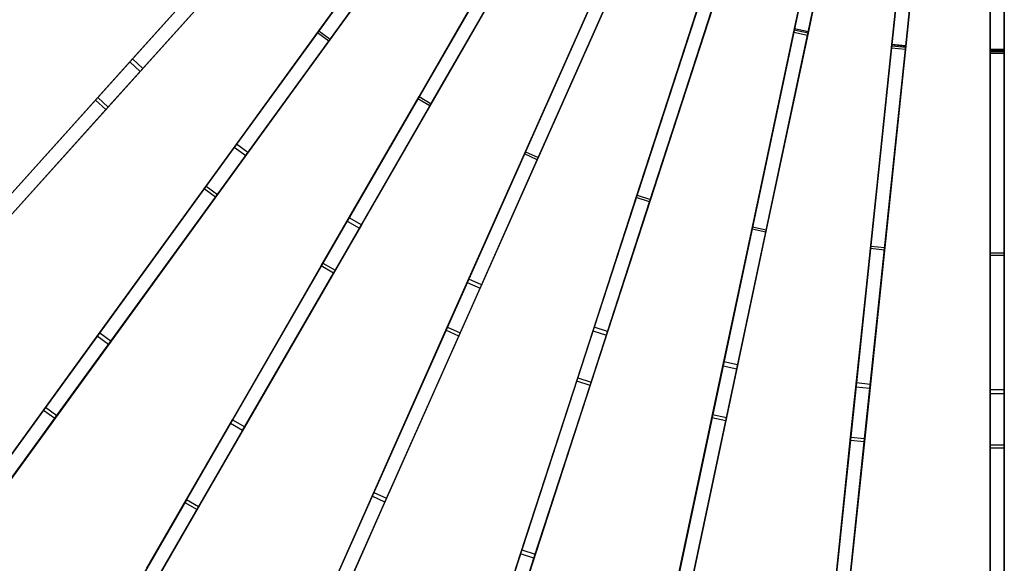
# Model space of a CAD drawing. Extents: x 0.4 to 55.5, y 0.4 to 55.5.
# Tile 6 of 103: x 17.5 to 28, y 12.4 to 18.2. Entities that reach past the tile are written whole.
import ezdxf

# ---------------------------------------------------------------- set-up
doc = ezdxf.new("R2010")
doc.units = 0
doc.header["$LTSCALE"] = 2.54
doc.layers.get('0').update_dxf_attribs({"color": 13, "linetype": 'CONTINUOUS'})

# ---------------------------------------------------------------- blocks, each defined once
blk = doc.blocks.new('M_STL')
at = {"color": 0}
for p, q in [((26.457, 21.388, 31.204), (25.749, 18.056, 30.685)), ((26.457, 21.388, 31.204), (25.749, 18.056, 30.685)), ((26.465, 21.425, 31.359), (25.757, 18.092, 30.844)), ((26.465, 21.425, 31.359), (25.757, 18.092, 30.844)), ((26.612, 21.394, 31.359), (25.903, 18.061, 30.844)), ((26.612, 21.394, 31.359), (25.903, 18.061, 30.844)), ((25.896, 18.025, 30.685), (26.604, 21.357, 31.204)), ((25.896, 18.025, 30.685), (26.604, 21.357, 31.204)), ((27.149, 21.276, 31.204), (26.793, 17.89, 30.686)), ((27.149, 21.276, 31.204), (26.793, 17.89, 30.686)), ((27.153, 21.314, 31.36), (26.797, 17.927, 30.845)), ((27.153, 21.314, 31.36), (26.797, 17.927, 30.845)), ((26.942, 17.875, 30.686), (27.298, 21.261, 31.204)), ((26.942, 17.875, 30.686), (27.298, 21.261, 31.204)), ((27.302, 21.299, 31.36), (26.946, 17.911, 30.845)), ((27.302, 21.299, 31.36), (26.946, 17.911, 30.845)), ((27.848, 21.276, 31.361), (27.848, 17.871, 30.846)), ((27.848, 21.276, 31.361), (27.848, 17.871, 30.846)), ((27.998, 21.276, 31.361), (27.998, 17.871, 30.846)), ((27.998, 21.276, 31.361), (27.998, 17.871, 30.846)), ((27.848, 21.238, 31.205), (27.848, 17.835, 30.687)), ((27.848, 21.238, 31.205), (27.848, 17.835, 30.687)), ((27.998, 17.835, 30.687), (27.998, 21.238, 31.205)), ((27.998, 17.835, 30.687), (27.998, 21.238, 31.205)), ((21.094, 20.45, 30.681), (18.653, 17.74, 29.902)), ((21.094, 20.45, 30.681), (18.653, 17.74, 29.902)), ((21.118, 20.478, 30.84), (18.681, 17.771, 30.067)), ((21.118, 20.478, 30.84), (18.681, 17.771, 30.067)), ((18.764, 17.639, 29.902), (21.205, 20.35, 30.681)), ((18.764, 17.639, 29.902), (21.205, 20.35, 30.681)), ((21.23, 20.377, 30.84), (18.793, 17.671, 30.067)), ((21.23, 20.377, 30.84), (18.793, 17.671, 30.067)), ((25.754, 18.079, 2.541), (26.228, 20.308, 2.175)), ((25.754, 18.079, 2.541), (26.228, 20.308, 2.175)), ((25.757, 18.095, 2.691), (26.229, 20.316, 2.325)), ((25.757, 18.095, 2.691), (26.229, 20.316, 2.325)), ((25.901, 18.048, 2.541), (26.374, 20.277, 2.175)), ((25.901, 18.048, 2.541), (26.374, 20.277, 2.175)), ((26.376, 20.284, 2.325), (25.904, 18.064, 2.691)), ((26.376, 20.284, 2.325), (25.904, 18.064, 2.691)), ((26.795, 17.908, 2.541), (27.033, 20.173, 2.175)), ((26.795, 17.908, 2.541), (27.033, 20.173, 2.175)), ((26.797, 17.924, 2.691), (27.034, 20.181, 2.324)), ((26.797, 17.924, 2.691), (27.034, 20.181, 2.324)), ((26.944, 17.892, 2.541), (27.182, 20.158, 2.175)), ((26.944, 17.892, 2.541), (27.182, 20.158, 2.175)), ((27.183, 20.165, 2.324), (26.946, 17.909, 2.691)), ((27.183, 20.165, 2.324), (26.946, 17.909, 2.691)), ((27.848, 17.863, 2.69), (27.848, 20.131, 2.324)), ((27.848, 17.863, 2.69), (27.848, 20.131, 2.324)), ((27.848, 17.846, 2.54), (27.848, 20.123, 2.174)), ((27.848, 17.846, 2.54), (27.848, 20.123, 2.174)), ((27.998, 20.131, 2.324), (27.998, 17.863, 2.69)), ((27.998, 20.131, 2.324), (27.998, 17.863, 2.69)), ((27.998, 17.846, 2.54), (27.998, 20.123, 2.174)), ((27.998, 17.846, 2.54), (27.998, 20.123, 2.174)), ((21.935, 19.808, 30.84), (19.794, 16.862, 30.067)), ((21.935, 19.808, 30.84), (19.794, 16.862, 30.067)), ((20.657, 18.05, 3.143), (21.936, 19.81, 2.542)), ((20.657, 18.05, 3.143), (21.936, 19.81, 2.542)), ((20.673, 18.072, 3.292), (21.945, 19.823, 2.692)), ((20.673, 18.072, 3.292), (21.945, 19.823, 2.692)), ((21.913, 19.779, 30.681), (19.769, 16.828, 29.902)), ((21.913, 19.779, 30.681), (19.769, 16.828, 29.902)), ((19.891, 16.74, 29.902), (22.034, 19.69, 30.681)), ((19.891, 16.74, 29.902), (22.034, 19.69, 30.681)), ((22.056, 19.72, 30.84), (19.915, 16.774, 30.067)), ((22.056, 19.72, 30.84), (19.915, 16.774, 30.067)), ((20.779, 17.962, 3.143), (22.057, 19.721, 2.542)), ((20.779, 17.962, 3.143), (22.057, 19.721, 2.542)), ((22.067, 19.735, 2.692), (20.794, 17.984, 3.292)), ((22.067, 19.735, 2.692), (20.794, 17.984, 3.292)), ((22.799, 19.197, 30.682), (20.976, 16.04, 29.903)), ((22.799, 19.197, 30.682), (20.976, 16.04, 29.903)), ((22.817, 19.229, 30.841), (20.997, 16.076, 30.068)), ((22.817, 19.229, 30.841), (20.997, 16.076, 30.068)), ((22.947, 19.154, 30.841), (21.127, 16.001, 30.068)), ((22.947, 19.154, 30.841), (21.127, 16.001, 30.068)), ((21.73, 17.346, 3.142), (22.817, 19.229, 2.542)), ((21.73, 17.346, 3.142), (22.817, 19.229, 2.542)), ((21.743, 17.369, 3.292), (22.825, 19.243, 2.691)), ((21.743, 17.369, 3.292), (22.825, 19.243, 2.691)), ((21.859, 17.271, 3.142), (22.947, 19.154, 2.542)), ((21.859, 17.271, 3.142), (22.947, 19.154, 2.542)), ((22.955, 19.168, 2.691), (21.873, 17.294, 3.292)), ((22.955, 19.168, 2.691), (21.873, 17.294, 3.292)), ((21.106, 15.965, 29.903), (22.929, 19.122, 30.682)), ((21.106, 15.965, 29.903), (22.929, 19.122, 30.682)), ((18.286, 17.332, 3.97), (19.665, 18.864, 3.143)), ((18.286, 17.332, 3.97), (19.665, 18.864, 3.143)), ((18.31, 17.359, 4.119), (19.683, 18.883, 3.292)), ((18.31, 17.359, 4.119), (19.683, 18.883, 3.292)), ((18.397, 17.231, 3.97), (19.776, 18.763, 3.143)), ((18.397, 17.231, 3.97), (19.776, 18.763, 3.143)), ((19.794, 18.783, 3.292), (18.421, 17.258, 4.119)), ((19.794, 18.783, 3.292), (18.421, 17.258, 4.119)), ((23.755, 18.747, 30.842), (22.275, 15.422, 30.069)), ((23.755, 18.747, 30.842), (22.275, 15.422, 30.069)), ((22.87, 16.757, 3.142), (23.754, 18.743, 2.542)), ((22.87, 16.757, 3.142), (23.754, 18.743, 2.542)), ((22.88, 16.781, 3.291), (23.761, 18.759, 2.691)), ((22.88, 16.781, 3.291), (23.761, 18.759, 2.691)), ((23.741, 18.713, 30.683), (22.258, 15.384, 29.905)), ((23.741, 18.713, 30.683), (22.258, 15.384, 29.905)), ((22.395, 15.323, 29.905), (23.878, 18.652, 30.683)), ((22.395, 15.323, 29.905), (23.878, 18.652, 30.683)), ((23.893, 18.686, 30.842), (22.412, 15.361, 30.069)), ((23.893, 18.686, 30.842), (22.412, 15.361, 30.069)), ((23.007, 16.696, 3.142), (23.891, 18.682, 2.542)), ((23.007, 16.696, 3.142), (23.891, 18.682, 2.542)), ((23.898, 18.698, 2.691), (23.017, 16.72, 3.291)), ((23.898, 18.698, 2.691), (23.017, 16.72, 3.291)), ((24.728, 18.332, 30.684), (23.602, 14.867, 29.906)), ((24.728, 18.332, 30.684), (23.602, 14.867, 29.906)), ((24.739, 18.367, 30.843), (23.615, 14.907, 30.071)), ((24.739, 18.367, 30.843), (23.615, 14.907, 30.071)), ((24.882, 18.32, 30.843), (23.758, 14.861, 30.071)), ((24.882, 18.32, 30.843), (23.758, 14.861, 30.071)), ((24.065, 16.291, 3.142), (24.737, 18.359, 2.541)), ((24.065, 16.291, 3.142), (24.737, 18.359, 2.541)), ((24.073, 16.317, 3.291), (24.742, 18.375, 2.691)), ((24.073, 16.317, 3.291), (24.742, 18.375, 2.691)), ((24.207, 16.245, 3.142), (24.879, 18.312, 2.541)), ((24.207, 16.245, 3.142), (24.879, 18.312, 2.541)), ((24.884, 18.328, 2.691), (24.216, 16.27, 3.291)), ((24.884, 18.328, 2.691), (24.216, 16.27, 3.291)), ((23.745, 14.821, 29.906), (24.87, 18.285, 30.684)), ((23.745, 14.821, 29.906), (24.87, 18.285, 30.684)), ((19.446, 16.383, 3.97), (20.657, 18.05, 3.143)), ((19.446, 16.383, 3.97), (20.657, 18.05, 3.143)), ((19.467, 16.412, 4.119), (20.673, 18.072, 3.292)), ((19.467, 16.412, 4.119), (20.673, 18.072, 3.292)), ((20.779, 17.962, 3.143), (20.657, 18.05, 3.143)), ((20.779, 17.962, 3.143), (20.657, 18.05, 3.143)), ((20.673, 18.072, 3.292), (20.794, 17.984, 3.292)), ((20.673, 18.072, 3.292), (20.794, 17.984, 3.292)), ((25.749, 18.056, 30.685), (24.992, 14.495, 29.908)), ((25.749, 18.056, 30.685), (24.992, 14.495, 29.908)), ((25.757, 18.092, 30.844), (25.001, 14.536, 30.073)), ((25.757, 18.092, 30.844), (25.001, 14.536, 30.073)), ((25.139, 14.464, 29.908), (25.896, 18.025, 30.685)), ((25.139, 14.464, 29.908), (25.896, 18.025, 30.685)), ((25.903, 18.061, 30.844), (25.148, 14.505, 30.073)), ((25.903, 18.061, 30.844), (25.148, 14.505, 30.073)), ((25.302, 15.953, 3.141), (25.754, 18.079, 2.541)), ((25.302, 15.953, 3.141), (25.754, 18.079, 2.541)), ((25.308, 15.979, 3.29), (25.757, 18.095, 2.691)), ((25.308, 15.979, 3.29), (25.757, 18.095, 2.691)), ((25.449, 15.922, 3.141), (25.901, 18.048, 2.541)), ((25.449, 15.922, 3.141), (25.901, 18.048, 2.541)), ((25.904, 18.064, 2.691), (25.454, 15.948, 3.29)), ((25.904, 18.064, 2.691), (25.454, 15.948, 3.29)), ((25.749, 18.056, 30.685), (25.896, 18.025, 30.685)), ((25.749, 18.056, 30.685), (25.896, 18.025, 30.685)), ((25.901, 18.048, 2.541), (25.754, 18.079, 2.541)), ((25.901, 18.048, 2.541), (25.754, 18.079, 2.541)), ((25.757, 18.095, 2.691), (25.904, 18.064, 2.691)), ((25.757, 18.095, 2.691), (25.904, 18.064, 2.691)), ((25.903, 18.061, 30.844), (25.757, 18.092, 30.844)), ((25.903, 18.061, 30.844), (25.757, 18.092, 30.844)), ((19.567, 16.294, 3.97), (20.779, 17.962, 3.143)), ((19.567, 16.294, 3.97), (20.779, 17.962, 3.143)), ((20.794, 17.984, 3.292), (19.588, 16.324, 4.119)), ((20.794, 17.984, 3.292), (19.588, 16.324, 4.119)), ((26.793, 17.89, 30.686), (26.413, 14.272, 29.911)), ((26.793, 17.89, 30.686), (26.413, 14.272, 29.911)), ((26.797, 17.927, 30.845), (26.417, 14.313, 30.075)), ((26.797, 17.927, 30.845), (26.417, 14.313, 30.075)), ((26.946, 17.911, 30.845), (26.566, 14.297, 30.075)), ((26.946, 17.911, 30.845), (26.566, 14.297, 30.075)), ((26.568, 15.747, 3.14), (26.795, 17.908, 2.541)), ((26.568, 15.747, 3.14), (26.795, 17.908, 2.541)), ((26.571, 15.773, 3.29), (26.797, 17.924, 2.691)), ((26.571, 15.773, 3.29), (26.797, 17.924, 2.691)), ((26.717, 15.731, 3.14), (26.944, 17.892, 2.541)), ((26.717, 15.731, 3.14), (26.944, 17.892, 2.541)), ((26.946, 17.909, 2.691), (26.72, 15.758, 3.29)), ((26.946, 17.909, 2.691), (26.72, 15.758, 3.29)), ((26.793, 17.89, 30.686), (26.942, 17.875, 30.686)), ((26.793, 17.89, 30.686), (26.942, 17.875, 30.686)), ((26.944, 17.892, 2.541), (26.795, 17.908, 2.541)), ((26.944, 17.892, 2.541), (26.795, 17.908, 2.541)), ((26.946, 17.911, 30.845), (26.797, 17.927, 30.845)), ((26.946, 17.911, 30.845), (26.797, 17.927, 30.845)), ((26.797, 17.924, 2.691), (26.946, 17.909, 2.691)), ((26.797, 17.924, 2.691), (26.946, 17.909, 2.691)), ((26.562, 14.256, 29.911), (26.942, 17.875, 30.686)), ((26.562, 14.256, 29.911), (26.942, 17.875, 30.686)), ((27.848, 17.871, 30.846), (27.848, 14.24, 30.078)), ((27.998, 17.871, 30.846), (27.848, 17.871, 30.846)), ((27.848, 17.871, 30.846), (27.848, 14.24, 30.078)), ((27.998, 17.871, 30.846), (27.848, 17.871, 30.846)), ((27.848, 15.701, 3.289), (27.848, 17.863, 2.69)), ((27.848, 17.863, 2.69), (27.998, 17.863, 2.69)), ((27.848, 15.701, 3.289), (27.848, 17.863, 2.69)), ((27.848, 17.863, 2.69), (27.998, 17.863, 2.69)), ((27.848, 15.674, 3.14), (27.848, 17.846, 2.54)), ((27.998, 17.846, 2.54), (27.848, 17.846, 2.54)), ((27.848, 15.674, 3.14), (27.848, 17.846, 2.54)), ((27.998, 17.846, 2.54), (27.848, 17.846, 2.54)), ((27.848, 17.835, 30.687), (27.848, 14.199, 29.913)), ((27.848, 17.835, 30.687), (27.848, 14.199, 29.913)), ((27.848, 17.835, 30.687), (27.998, 17.835, 30.687)), ((27.848, 17.835, 30.687), (27.998, 17.835, 30.687)), ((27.998, 17.871, 30.846), (27.998, 14.24, 30.078)), ((27.998, 17.871, 30.846), (27.998, 14.24, 30.078)), ((27.998, 17.863, 2.69), (27.998, 15.701, 3.289)), ((27.998, 17.863, 2.69), (27.998, 15.701, 3.289)), ((27.998, 15.674, 3.14), (27.998, 17.846, 2.54)), ((27.998, 15.674, 3.14), (27.998, 17.846, 2.54)), ((27.998, 14.199, 29.913), (27.998, 17.835, 30.687)), ((27.998, 14.199, 29.913), (27.998, 17.835, 30.687)), ((18.653, 17.74, 29.902), (16.333, 15.163, 28.928)), ((18.653, 17.74, 29.902), (16.333, 15.163, 28.928)), ((18.681, 17.771, 30.067), (16.354, 15.187, 29.095)), ((18.681, 17.771, 30.067), (16.354, 15.187, 29.095)), ((18.653, 17.74, 29.902), (18.764, 17.639, 29.902)), ((18.653, 17.74, 29.902), (18.764, 17.639, 29.902)), ((18.793, 17.671, 30.067), (18.681, 17.771, 30.067)), ((18.793, 17.671, 30.067), (18.681, 17.771, 30.067)), ((16.444, 15.063, 28.928), (18.764, 17.639, 29.902)), ((16.444, 15.063, 28.928), (18.764, 17.639, 29.902)), ((18.793, 17.671, 30.067), (16.466, 15.086, 29.095)), ((18.793, 17.671, 30.067), (16.466, 15.086, 29.095)), ((20.717, 15.592, 4.118), (21.743, 17.369, 3.292)), ((20.717, 15.592, 4.118), (21.743, 17.369, 3.292)), ((21.743, 17.369, 3.292), (21.873, 17.294, 3.292)), ((21.743, 17.369, 3.292), (21.873, 17.294, 3.292)), ((16.987, 15.889, 5.014), (18.286, 17.332, 3.97)), ((16.987, 15.889, 5.014), (18.286, 17.332, 3.97)), ((17.017, 15.922, 5.162), (18.31, 17.359, 4.119)), ((17.017, 15.922, 5.162), (18.31, 17.359, 4.119)), ((18.421, 17.258, 4.119), (17.128, 15.822, 5.162)), ((18.421, 17.258, 4.119), (17.128, 15.822, 5.162)), ((18.397, 17.231, 3.97), (18.286, 17.332, 3.97)), ((18.397, 17.231, 3.97), (18.286, 17.332, 3.97)), ((18.31, 17.359, 4.119), (18.421, 17.258, 4.119)), ((18.31, 17.359, 4.119), (18.421, 17.258, 4.119)), ((20.699, 15.561, 3.97), (21.73, 17.346, 3.142)), ((20.699, 15.561, 3.97), (21.73, 17.346, 3.142)), ((20.829, 15.486, 3.97), (21.859, 17.271, 3.142)), ((20.829, 15.486, 3.97), (21.859, 17.271, 3.142)), ((21.873, 17.294, 3.292), (20.847, 15.517, 4.118)), ((21.873, 17.294, 3.292), (20.847, 15.517, 4.118)), ((21.859, 17.271, 3.142), (21.73, 17.346, 3.142)), ((21.859, 17.271, 3.142), (21.73, 17.346, 3.142)), ((17.098, 15.789, 5.014), (18.397, 17.231, 3.97)), ((17.098, 15.789, 5.014), (18.397, 17.231, 3.97)), ((19.794, 16.862, 30.067), (17.75, 14.049, 29.096)), ((19.794, 16.862, 30.067), (17.75, 14.049, 29.096)), ((19.915, 16.774, 30.067), (19.794, 16.862, 30.067)), ((19.915, 16.774, 30.067), (19.794, 16.862, 30.067)), ((19.769, 16.828, 29.902), (17.731, 14.023, 28.929)), ((19.769, 16.828, 29.902), (17.731, 14.023, 28.929)), ((17.853, 13.935, 28.929), (19.891, 16.74, 29.902)), ((17.853, 13.935, 28.929), (19.891, 16.74, 29.902)), ((19.915, 16.774, 30.067), (17.872, 13.961, 29.096)), ((19.915, 16.774, 30.067), (17.872, 13.961, 29.096)), ((19.769, 16.828, 29.902), (19.891, 16.74, 29.902)), ((19.769, 16.828, 29.902), (19.891, 16.74, 29.902)), ((22.031, 14.874, 3.969), (22.87, 16.757, 3.142)), ((22.031, 14.874, 3.969), (22.87, 16.757, 3.142)), ((22.046, 14.908, 4.118), (22.88, 16.781, 3.291)), ((22.046, 14.908, 4.118), (22.88, 16.781, 3.291)), ((23.007, 16.696, 3.142), (22.87, 16.757, 3.142)), ((23.007, 16.696, 3.142), (22.87, 16.757, 3.142)), ((22.88, 16.781, 3.291), (23.017, 16.72, 3.291)), ((22.88, 16.781, 3.291), (23.017, 16.72, 3.291)), ((22.168, 14.813, 3.969), (23.007, 16.696, 3.142)), ((22.168, 14.813, 3.969), (23.007, 16.696, 3.142)), ((23.017, 16.72, 3.291), (22.183, 14.847, 4.118)), ((23.017, 16.72, 3.291), (22.183, 14.847, 4.118)), ((18.305, 14.812, 5.014), (19.446, 16.383, 3.97)), ((18.305, 14.812, 5.014), (19.446, 16.383, 3.97)), ((18.331, 14.849, 5.162), (19.467, 16.412, 4.119)), ((18.331, 14.849, 5.162), (19.467, 16.412, 4.119)), ((19.588, 16.324, 4.119), (18.453, 14.76, 5.162)), ((19.588, 16.324, 4.119), (18.453, 14.76, 5.162)), ((19.567, 16.294, 3.97), (19.446, 16.383, 3.97)), ((19.567, 16.294, 3.97), (19.446, 16.383, 3.97)), ((19.467, 16.412, 4.119), (19.588, 16.324, 4.119)), ((19.467, 16.412, 4.119), (19.588, 16.324, 4.119)), ((23.439, 14.366, 4.117), (24.073, 16.317, 3.291)), ((23.439, 14.366, 4.117), (24.073, 16.317, 3.291)), ((24.073, 16.317, 3.291), (24.216, 16.27, 3.291)), ((24.073, 16.317, 3.291), (24.216, 16.27, 3.291)), ((18.426, 14.724, 5.014), (19.567, 16.294, 3.97)), ((18.426, 14.724, 5.014), (19.567, 16.294, 3.97)), ((23.428, 14.332, 3.968), (24.065, 16.291, 3.142)), ((23.428, 14.332, 3.968), (24.065, 16.291, 3.142)), ((23.571, 14.285, 3.968), (24.207, 16.245, 3.142)), ((23.571, 14.285, 3.968), (24.207, 16.245, 3.142)), ((24.216, 16.27, 3.291), (23.582, 14.32, 4.117)), ((24.216, 16.27, 3.291), (23.582, 14.32, 4.117)), ((24.207, 16.245, 3.142), (24.065, 16.291, 3.142)), ((24.207, 16.245, 3.142), (24.065, 16.291, 3.142)), ((20.976, 16.04, 29.903), (19.242, 13.037, 28.93)), ((20.976, 16.04, 29.903), (19.242, 13.037, 28.93)), ((20.997, 16.076, 30.068), (19.258, 13.065, 29.097)), ((20.997, 16.076, 30.068), (19.258, 13.065, 29.097)), ((21.127, 16.001, 30.068), (19.388, 12.99, 29.097)), ((21.127, 16.001, 30.068), (19.388, 12.99, 29.097)), ((20.976, 16.04, 29.903), (21.106, 15.965, 29.903)), ((20.976, 16.04, 29.903), (21.106, 15.965, 29.903)), ((21.127, 16.001, 30.068), (20.997, 16.076, 30.068)), ((21.127, 16.001, 30.068), (20.997, 16.076, 30.068)), ((19.372, 12.962, 28.93), (21.106, 15.965, 29.903)), ((19.372, 12.962, 28.93), (21.106, 15.965, 29.903)), ((24.874, 13.938, 3.967), (25.302, 15.953, 3.141)), ((24.874, 13.938, 3.967), (25.302, 15.953, 3.141)), ((24.881, 13.974, 4.116), (25.308, 15.979, 3.29)), ((24.881, 13.974, 4.116), (25.308, 15.979, 3.29)), ((25.021, 13.907, 3.967), (25.449, 15.922, 3.141)), ((25.021, 13.907, 3.967), (25.449, 15.922, 3.141)), ((25.454, 15.948, 3.29), (25.028, 13.943, 4.116)), ((25.454, 15.948, 3.29), (25.028, 13.943, 4.116)), ((25.449, 15.922, 3.141), (25.302, 15.953, 3.141)), ((25.449, 15.922, 3.141), (25.302, 15.953, 3.141)), ((25.308, 15.979, 3.29), (25.454, 15.948, 3.29)), ((25.308, 15.979, 3.29), (25.454, 15.948, 3.29)), ((26.353, 13.699, 3.966), (26.568, 15.747, 3.14)), ((26.353, 13.699, 3.966), (26.568, 15.747, 3.14)), ((26.356, 13.735, 4.115), (26.571, 15.773, 3.29)), ((26.356, 13.735, 4.115), (26.571, 15.773, 3.29)), ((26.502, 13.683, 3.966), (26.717, 15.731, 3.14)), ((26.502, 13.683, 3.966), (26.717, 15.731, 3.14)), ((26.72, 15.758, 3.29), (26.506, 13.719, 4.115)), ((26.72, 15.758, 3.29), (26.506, 13.719, 4.115)), ((26.717, 15.731, 3.14), (26.568, 15.747, 3.14)), ((26.717, 15.731, 3.14), (26.568, 15.747, 3.14)), ((26.571, 15.773, 3.29), (26.72, 15.758, 3.29)), ((26.571, 15.773, 3.29), (26.72, 15.758, 3.29)), ((27.848, 13.651, 4.113), (27.848, 15.701, 3.289)), ((27.848, 15.701, 3.289), (27.998, 15.701, 3.289)), ((27.848, 13.651, 4.113), (27.848, 15.701, 3.289)), ((27.848, 15.701, 3.289), (27.998, 15.701, 3.289)), ((27.998, 15.701, 3.289), (27.998, 13.651, 4.113)), ((27.998, 15.701, 3.289), (27.998, 13.651, 4.113)), ((19.751, 13.919, 5.161), (20.717, 15.592, 4.118)), ((19.751, 13.919, 5.161), (20.717, 15.592, 4.118)), ((20.717, 15.592, 4.118), (20.847, 15.517, 4.118)), ((20.717, 15.592, 4.118), (20.847, 15.517, 4.118)), ((27.848, 13.615, 3.965), (27.848, 15.674, 3.14)), ((27.998, 15.674, 3.14), (27.848, 15.674, 3.14)), ((27.848, 13.615, 3.965), (27.848, 15.674, 3.14)), ((27.998, 15.674, 3.14), (27.848, 15.674, 3.14)), ((27.998, 13.615, 3.965), (27.998, 15.674, 3.14)), ((27.998, 13.615, 3.965), (27.998, 15.674, 3.14)), ((19.728, 13.88, 5.013), (20.699, 15.561, 3.97)), ((19.728, 13.88, 5.013), (20.699, 15.561, 3.97)), ((19.858, 13.805, 5.013), (20.829, 15.486, 3.97)), ((19.858, 13.805, 5.013), (20.829, 15.486, 3.97)), ((20.847, 15.517, 4.118), (19.881, 13.844, 5.161)), ((20.847, 15.517, 4.118), (19.881, 13.844, 5.161)), ((20.829, 15.486, 3.97), (20.699, 15.561, 3.97)), ((20.829, 15.486, 3.97), (20.699, 15.561, 3.97)), ((22.258, 15.384, 29.905), (20.848, 12.217, 28.932)), ((22.258, 15.384, 29.905), (20.848, 12.217, 28.932)), ((22.275, 15.422, 30.069), (20.861, 12.246, 29.099)), ((22.275, 15.422, 30.069), (20.861, 12.246, 29.099)), ((22.258, 15.384, 29.905), (22.395, 15.323, 29.905)), ((22.258, 15.384, 29.905), (22.395, 15.323, 29.905)), ((22.412, 15.361, 30.069), (22.275, 15.422, 30.069)), ((22.412, 15.361, 30.069), (22.275, 15.422, 30.069)), ((20.985, 12.156, 28.932), (22.395, 15.323, 29.905)), ((20.985, 12.156, 28.932), (22.395, 15.323, 29.905)), ((22.412, 15.361, 30.069), (20.998, 12.185, 29.099)), ((22.412, 15.361, 30.069), (20.998, 12.185, 29.099)), ((17.255, 13.368, 6.419), (18.331, 14.849, 5.162)), ((17.255, 13.368, 6.419), (18.331, 14.849, 5.162)), ((18.331, 14.849, 5.162), (18.453, 14.76, 5.162)), ((18.331, 14.849, 5.162), (18.453, 14.76, 5.162)), ((21.242, 13.102, 5.012), (22.031, 14.874, 3.969)), ((21.242, 13.102, 5.012), (22.031, 14.874, 3.969)), ((21.26, 13.143, 5.16), (22.046, 14.908, 4.118)), ((21.26, 13.143, 5.16), (22.046, 14.908, 4.118)), ((22.183, 14.847, 4.118), (21.397, 13.082, 5.16)), ((22.183, 14.847, 4.118), (21.397, 13.082, 5.16)), ((22.168, 14.813, 3.969), (22.031, 14.874, 3.969)), ((22.168, 14.813, 3.969), (22.031, 14.874, 3.969)), ((22.046, 14.908, 4.118), (22.183, 14.847, 4.118)), ((22.046, 14.908, 4.118), (22.183, 14.847, 4.118)), ((23.602, 14.867, 29.906), (22.531, 11.57, 28.934)), ((23.602, 14.867, 29.906), (22.531, 11.57, 28.934)), ((23.615, 14.907, 30.071), (22.541, 11.6, 29.101)), ((23.615, 14.907, 30.071), (22.541, 11.6, 29.101)), ((23.758, 14.861, 30.071), (22.683, 11.554, 29.101)), ((23.758, 14.861, 30.071), (22.683, 11.554, 29.101)), ((23.602, 14.867, 29.906), (23.745, 14.821, 29.906)), ((23.602, 14.867, 29.906), (23.745, 14.821, 29.906)), ((23.758, 14.861, 30.071), (23.615, 14.907, 30.071)), ((23.758, 14.861, 30.071), (23.615, 14.907, 30.071)), ((17.224, 13.325, 6.271), (18.305, 14.812, 5.014)), ((17.224, 13.325, 6.271), (18.305, 14.812, 5.014)), ((18.453, 14.76, 5.162), (17.376, 13.279, 6.419)), ((18.453, 14.76, 5.162), (17.376, 13.279, 6.419)), ((18.426, 14.724, 5.014), (18.305, 14.812, 5.014)), ((18.426, 14.724, 5.014), (18.305, 14.812, 5.014)), ((21.379, 13.041, 5.012), (22.168, 14.813, 3.969)), ((21.379, 13.041, 5.012), (22.168, 14.813, 3.969)), ((22.674, 11.524, 28.934), (23.745, 14.821, 29.906)), ((22.674, 11.524, 28.934), (23.745, 14.821, 29.906)), ((17.345, 13.237, 6.271), (18.426, 14.724, 5.014)), ((17.345, 13.237, 6.271), (18.426, 14.724, 5.014)), ((25.001, 14.536, 30.073), (24.278, 11.136, 29.104)), ((25.001, 14.536, 30.073), (24.278, 11.136, 29.104)), ((25.148, 14.505, 30.073), (25.001, 14.536, 30.073)), ((25.148, 14.505, 30.073), (25.001, 14.536, 30.073)), ((24.992, 14.495, 29.908), (24.272, 11.105, 28.937)), ((24.992, 14.495, 29.908), (24.272, 11.105, 28.937)), ((24.418, 11.074, 28.937), (25.139, 14.464, 29.908)), ((24.418, 11.074, 28.937), (25.139, 14.464, 29.908)), ((25.148, 14.505, 30.073), (24.425, 11.104, 29.104)), ((25.148, 14.505, 30.073), (24.425, 11.104, 29.104)), ((24.992, 14.495, 29.908), (25.139, 14.464, 29.908)), ((24.992, 14.495, 29.908), (25.139, 14.464, 29.908)), ((22.828, 12.486, 5.011), (23.428, 14.332, 3.968)), ((22.828, 12.486, 5.011), (23.428, 14.332, 3.968)), ((22.842, 12.529, 5.159), (23.439, 14.366, 4.117)), ((22.842, 12.529, 5.159), (23.439, 14.366, 4.117)), ((23.582, 14.32, 4.117), (22.985, 12.483, 5.159)), ((23.582, 14.32, 4.117), (22.985, 12.483, 5.159)), ((23.571, 14.285, 3.968), (23.428, 14.332, 3.968)), ((23.571, 14.285, 3.968), (23.428, 14.332, 3.968)), ((23.439, 14.366, 4.117), (23.582, 14.32, 4.117)), ((23.439, 14.366, 4.117), (23.582, 14.32, 4.117)), ((26.417, 14.313, 30.075), (26.054, 10.856, 29.107)), ((26.417, 14.313, 30.075), (26.054, 10.856, 29.107)), ((26.566, 14.297, 30.075), (26.417, 14.313, 30.075)), ((26.566, 14.297, 30.075), (26.417, 14.313, 30.075)), ((22.971, 12.44, 5.011), (23.571, 14.285, 3.968)), ((22.971, 12.44, 5.011), (23.571, 14.285, 3.968)), ((26.413, 14.272, 29.911), (26.051, 10.825, 28.94)), ((26.413, 14.272, 29.911), (26.051, 10.825, 28.94)), ((26.2, 10.809, 28.94), (26.562, 14.256, 29.911)), ((26.2, 10.809, 28.94), (26.562, 14.256, 29.911)), ((26.566, 14.297, 30.075), (26.203, 10.84, 29.107)), ((26.566, 14.297, 30.075), (26.203, 10.84, 29.107)), ((26.413, 14.272, 29.911), (26.562, 14.256, 29.911)), ((26.413, 14.272, 29.911), (26.562, 14.256, 29.911)), ((27.848, 14.24, 30.078), (27.848, 10.764, 29.11)), ((27.998, 14.24, 30.078), (27.848, 14.24, 30.078)), ((27.848, 14.24, 30.078), (27.848, 10.764, 29.11)), ((27.998, 14.24, 30.078), (27.848, 14.24, 30.078)), ((27.998, 14.24, 30.078), (27.998, 10.764, 29.11)), ((27.998, 14.24, 30.078), (27.998, 10.764, 29.11)), ((27.848, 14.199, 29.913), (27.848, 10.733, 28.943)), ((27.848, 14.199, 29.913), (27.848, 10.733, 28.943)), ((27.848, 14.199, 29.913), (27.998, 14.199, 29.913)), ((27.848, 14.199, 29.913), (27.998, 14.199, 29.913)), ((27.998, 10.733, 28.943), (27.998, 14.199, 29.913)), ((27.998, 10.733, 28.943), (27.998, 14.199, 29.913)), ((17.731, 14.023, 28.929), (15.772, 11.326, 27.792)), ((17.731, 14.023, 28.929), (15.772, 11.326, 27.792)), ((17.75, 14.049, 29.096), (15.78, 11.337, 27.958)), ((17.75, 14.049, 29.096), (15.78, 11.337, 27.958)), ((17.731, 14.023, 28.929), (17.853, 13.935, 28.929)), ((17.731, 14.023, 28.929), (17.853, 13.935, 28.929)), ((17.872, 13.961, 29.096), (17.75, 14.049, 29.096)), ((17.872, 13.961, 29.096), (17.75, 14.049, 29.096)), ((15.893, 11.237, 27.792), (17.853, 13.935, 28.929)), ((15.893, 11.237, 27.792), (17.853, 13.935, 28.929)), ((17.872, 13.961, 29.096), (15.901, 11.249, 27.958)), ((17.872, 13.961, 29.096), (15.901, 11.249, 27.958)), ((18.836, 12.333, 6.418), (19.751, 13.919, 5.161)), ((18.836, 12.333, 6.418), (19.751, 13.919, 5.161)), ((19.751, 13.919, 5.161), (19.881, 13.844, 5.161)), ((19.751, 13.919, 5.161), (19.881, 13.844, 5.161)), ((24.47, 12.041, 5.009), (24.874, 13.938, 3.967)), ((24.47, 12.041, 5.009), (24.874, 13.938, 3.967)), ((24.48, 12.085, 5.157), (24.881, 13.974, 4.116)), ((24.48, 12.085, 5.157), (24.881, 13.974, 4.116)), ((24.617, 12.01, 5.009), (25.021, 13.907, 3.967)), ((24.617, 12.01, 5.009), (25.021, 13.907, 3.967)), ((25.028, 13.943, 4.116), (24.627, 12.054, 5.157)), ((25.028, 13.943, 4.116), (24.627, 12.054, 5.157)), ((25.021, 13.907, 3.967), (24.874, 13.938, 3.967)), ((25.021, 13.907, 3.967), (24.874, 13.938, 3.967)), ((24.881, 13.974, 4.116), (25.028, 13.943, 4.116)), ((24.881, 13.974, 4.116), (25.028, 13.943, 4.116)), ((18.809, 12.287, 6.27), (19.728, 13.88, 5.013)), ((18.809, 12.287, 6.27), (19.728, 13.88, 5.013)), ((18.939, 12.212, 6.27), (19.858, 13.805, 5.013)), ((18.939, 12.212, 6.27), (19.858, 13.805, 5.013)), ((19.881, 13.844, 5.161), (18.966, 12.258, 6.418)), ((19.881, 13.844, 5.161), (18.966, 12.258, 6.418)), ((19.858, 13.805, 5.013), (19.728, 13.88, 5.013)), ((19.858, 13.805, 5.013), (19.728, 13.88, 5.013)), ((26.15, 11.77, 5.007), (26.353, 13.699, 3.966)), ((26.15, 11.77, 5.007), (26.353, 13.699, 3.966)), ((26.155, 11.814, 5.156), (26.356, 13.735, 4.115)), ((26.155, 11.814, 5.156), (26.356, 13.735, 4.115)), ((26.299, 11.754, 5.007), (26.502, 13.683, 3.966)), ((26.299, 11.754, 5.007), (26.502, 13.683, 3.966)), ((26.506, 13.719, 4.115), (26.304, 11.799, 5.156)), ((26.506, 13.719, 4.115), (26.304, 11.799, 5.156)), ((26.502, 13.683, 3.966), (26.353, 13.699, 3.966)), ((26.502, 13.683, 3.966), (26.353, 13.699, 3.966)), ((26.356, 13.735, 4.115), (26.506, 13.719, 4.115)), ((26.356, 13.735, 4.115), (26.506, 13.719, 4.115)), ((27.848, 11.721, 5.154), (27.848, 13.651, 4.113)), ((27.848, 13.651, 4.113), (27.998, 13.651, 4.113)), ((27.848, 11.721, 5.154), (27.848, 13.651, 4.113)), ((27.848, 13.651, 4.113), (27.998, 13.651, 4.113)), ((27.848, 11.676, 5.006), (27.848, 13.615, 3.965)), ((27.998, 13.615, 3.965), (27.848, 13.615, 3.965)), ((27.848, 11.676, 5.006), (27.848, 13.615, 3.965)), ((27.998, 13.615, 3.965), (27.848, 13.615, 3.965)), ((27.998, 13.651, 4.113), (27.998, 11.721, 5.154)), ((27.998, 13.651, 4.113), (27.998, 11.721, 5.154)), ((27.998, 11.676, 5.006), (27.998, 13.615, 3.965)), ((27.998, 11.676, 5.006), (27.998, 13.615, 3.965)), ((19.258, 13.065, 29.097), (17.582, 10.162, 27.959)), ((19.258, 13.065, 29.097), (17.582, 10.162, 27.959)), ((19.388, 12.99, 29.097), (19.258, 13.065, 29.097)), ((19.388, 12.99, 29.097), (19.258, 13.065, 29.097)), ((20.494, 11.422, 6.268), (21.242, 13.102, 5.012)), ((20.494, 11.422, 6.268), (21.242, 13.102, 5.012)), ((20.516, 11.471, 6.417), (21.26, 13.143, 5.16)), ((20.516, 11.471, 6.417), (21.26, 13.143, 5.16)), ((21.397, 13.082, 5.16), (20.653, 11.41, 6.417)), ((21.397, 13.082, 5.16), (20.653, 11.41, 6.417)), ((21.379, 13.041, 5.012), (21.242, 13.102, 5.012)), ((21.379, 13.041, 5.012), (21.242, 13.102, 5.012)), ((21.26, 13.143, 5.16), (21.397, 13.082, 5.16)), ((21.26, 13.143, 5.16), (21.397, 13.082, 5.16)), ((19.242, 13.037, 28.93), (17.575, 10.15, 27.794)), ((19.242, 13.037, 28.93), (17.575, 10.15, 27.794)), ((17.705, 10.075, 27.794), (19.372, 12.962, 28.93)), ((17.705, 10.075, 27.794), (19.372, 12.962, 28.93)), ((19.388, 12.99, 29.097), (17.712, 10.087, 27.959)), ((19.388, 12.99, 29.097), (17.712, 10.087, 27.959)), ((19.242, 13.037, 28.93), (19.372, 12.962, 28.93)), ((19.242, 13.037, 28.93), (19.372, 12.962, 28.93)), ((20.631, 11.361, 6.268), (21.379, 13.041, 5.012)), ((20.631, 11.361, 6.268), (21.379, 13.041, 5.012)), ((22.277, 10.789, 6.415), (22.842, 12.529, 5.159)), ((22.277, 10.789, 6.415), (22.842, 12.529, 5.159)), ((22.842, 12.529, 5.159), (22.985, 12.483, 5.159)), ((22.842, 12.529, 5.159), (22.985, 12.483, 5.159)), ((22.261, 10.738, 6.267), (22.828, 12.486, 5.011)), ((22.261, 10.738, 6.267), (22.828, 12.486, 5.011)), ((22.403, 10.692, 6.267), (22.971, 12.44, 5.011)), ((22.403, 10.692, 6.267), (22.971, 12.44, 5.011)), ((22.985, 12.483, 5.159), (22.42, 10.742, 6.415)), ((22.985, 12.483, 5.159), (22.42, 10.742, 6.415)), ((22.971, 12.44, 5.011), (22.828, 12.486, 5.011)), ((22.971, 12.44, 5.011), (22.828, 12.486, 5.011))]:
    blk.add_line(p, q, dxfattribs=at)

msp = doc.modelspace()

# ---------------------------------------------------------------- block references
at = {"color": 0}
msp.add_blockref('M_STL', (0, 0), dxfattribs=at)

doc.saveas('drawing.dxf')
